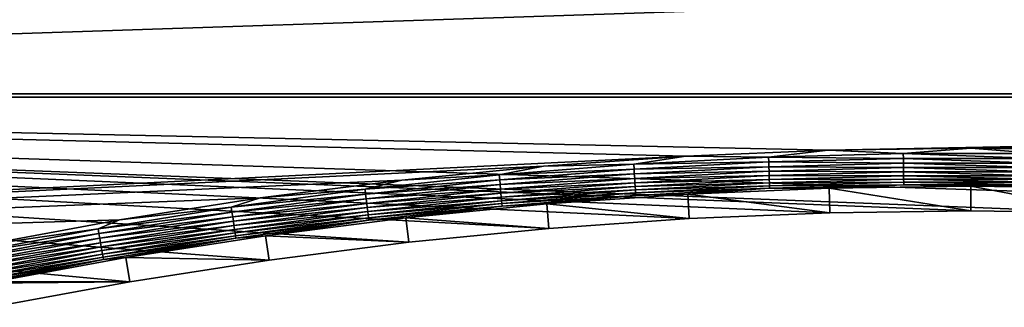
# Model space of a CAD drawing. Extents: x -320 to 320, y -695 to 695.
# Tile 29 of 169: x -106 to 4, y -209 to -177. Entities that reach past the tile are written whole.
import ezdxf

# ---------------------------------------------------------------- set-up
doc = ezdxf.new("R2010")
doc.units = 0
doc.header["$LTSCALE"] = 50.062222
for name, color, linetype in [('1', 7, 'CONTINUOUS'), ('2', 7, 'CONTINUOUS'), ('27', 7, 'CONTINUOUS'), ('91', 7, 'CONTINUOUS')]:
    doc.layers.add(name, color=color, linetype=linetype)

msp = doc.modelspace()

# ---------------------------------------------------------------- linework, layer by layer
at = {"layer": '1', "color": 7, "linetype": 'CONTINUOUS'}
for points in [[(-315.85, -185.78), (-316.81, -165.15), (315.85, -185.78), (-315.85, -185.78)], [(315.85, -185.78), (-316.81, -165.15), (316.81, -165.15), (315.85, -185.78)], [(-314.78, -206.4), (-315.85, -185.78), (-93.94, -206.39), (-314.78, -206.4)], [(314.78, -206.4), (-315.85, -185.78), (315.85, -185.78), (314.78, -206.4)], [(-315.85, -185.78), (314.78, -206.4), (15.73, -198.68), (-315.85, -185.78)], [(-93.94, -206.39), (-315.85, -185.78), (-78.4, -203.97), (-93.94, -206.39)], [(-78.4, -203.97), (-315.85, -185.78), (-62.79, -201.99), (-78.4, -203.97)], [(-62.79, -201.99), (-315.85, -185.78), (-47.14, -200.45), (-62.79, -201.99)], [(-47.14, -200.45), (-315.85, -185.78), (-31.45, -199.34), (-47.14, -200.45)], [(-31.45, -199.34), (-315.85, -185.78), (-15.73, -198.68), (-31.45, -199.34)], [(-15.73, -198.68), (-315.85, -185.78), (0, -198.46), (-15.73, -198.68)], [(0, -198.46), (-315.85, -185.78), (15.73, -198.68), (0, -198.46)], [(-109.41, -209.24), (-314.78, -206.4), (-93.94, -206.39), (-109.41, -209.24)]]:
    msp.add_3dface(points, dxfattribs=at)
at = {"layer": '2', "color": 7, "linetype": 'CONTINUOUS'}
for points in [[(-308.86, -185.43, 11), (309.82, -164.84, 11), (-309.82, -164.84, 11), (-308.86, -185.43, 11)], [(308.86, -185.43, 11), (309.82, -164.84, 11), (-308.86, -185.43, 11), (308.86, -185.43, 11)], [(308.86, -185.43, 11), (-308.86, -185.43, 11), (-15.93, -191.69, 11), (308.86, -185.43, 11)], [(-308.86, -185.43, 11), (-307.79, -206.02, 11), (-31.84, -192.36, 11), (-308.86, -185.43, 11)], [(-15.93, -191.69, 11), (-308.86, -185.43, 11), (-31.84, -192.36, 11), (-15.93, -191.69, 11)], [(0, -191.46, 11), (308.86, -185.43, 11), (-15.93, -191.69, 11), (0, -191.46, 11)], [(15.93, -191.69, 11), (308.86, -185.43, 11), (0, -191.46, 11), (15.93, -191.69, 11)], [(-31.84, -192.36, 11), (-307.79, -206.02, 11), (-47.73, -193.47, 11), (-31.84, -192.36, 11)], [(-47.73, -193.47, 11), (-307.79, -206.02, 11), (-63.58, -195.04, 11), (-47.73, -193.47, 11)], [(-63.58, -195.04, 11), (-307.79, -206.02, 11), (-79.38, -197.04, 11), (-63.58, -195.04, 11)], [(-79.38, -197.04, 11), (-307.79, -206.02, 11), (-95.12, -199.49, 11), (-79.38, -197.04, 11)], [(-95.12, -199.49, 11), (-307.79, -206.02, 11), (-110.78, -202.38, 11), (-95.12, -199.49, 11)]]:
    msp.add_3dface(points, dxfattribs=at)
at = {"layer": '27', "color": 7, "linetype": 'CONTINUOUS'}
for points in [[(-15.81, -195.94, 7.97), (0, -198.46), (0, -195.72, 7.97), (-15.81, -195.94, 7.97)], [(0, -198.46), (15.73, -198.68), (0, -195.72, 7.97), (0, -198.46)], [(0, -195.72, 7.97), (15.73, -198.68), (15.81, -195.94, 7.97), (0, -195.72, 7.97)], [(-47.37, -197.71, 7.97), (-31.45, -199.34), (-31.6, -196.6, 7.97), (-47.37, -197.71, 7.97)], [(-31.6, -196.6, 7.97), (-15.73, -198.68), (-15.81, -195.94, 7.97), (-31.6, -196.6, 7.97)], [(-31.45, -199.34), (-15.73, -198.68), (-31.6, -196.6, 7.97), (-31.45, -199.34)], [(-15.73, -198.68), (0, -198.46), (-15.81, -195.94, 7.97), (-15.73, -198.68)], [(-63.1, -199.26, 7.97), (-47.14, -200.45), (-47.37, -197.71, 7.97), (-63.1, -199.26, 7.97)], [(-47.14, -200.45), (-31.45, -199.34), (-47.37, -197.71, 7.97), (-47.14, -200.45)], [(-78.78, -201.25, 7.97), (-62.79, -201.99), (-63.1, -199.26, 7.97), (-78.78, -201.25, 7.97)], [(-62.79, -201.99), (-47.14, -200.45), (-63.1, -199.26, 7.97), (-62.79, -201.99)], [(-94.4, -203.69, 7.97), (-78.4, -203.97), (-78.78, -201.25, 7.97), (-94.4, -203.69, 7.97)], [(-78.4, -203.97), (-62.79, -201.99), (-78.78, -201.25, 7.97), (-78.4, -203.97)], [(-109.95, -206.55, 7.97), (-93.94, -206.39), (-94.4, -203.69, 7.97), (-109.95, -206.55, 7.97)], [(-93.94, -206.39), (-78.4, -203.97), (-94.4, -203.69, 7.97), (-93.94, -206.39)], [(-109.41, -209.24), (-93.94, -206.39), (-109.95, -206.55, 7.97), (-109.41, -209.24)]]:
    msp.add_3dface(points, dxfattribs=at)
at = {"layer": '91', "color": 7, "linetype": 'CONTINUOUS'}
for points in [[(-31.84, -192.36, 11), (-47.73, -193.47, 11), (-37.66, -193.27, 10.97), (-31.84, -192.36, 11)], [(-22.61, -192.47, 10.97), (-31.84, -192.36, 11), (-37.66, -193.27, 10.97), (-22.61, -192.47, 10.97)], [(-22.61, -192.47, 10.97), (-37.66, -193.27, 10.97), (-22.58, -193.02, 10.86), (-22.61, -192.47, 10.97)], [(-15.93, -191.69, 11), (-31.84, -192.36, 11), (-22.61, -192.47, 10.97), (-15.93, -191.69, 11)], [(-7.54, -192.07, 10.97), (-15.93, -191.69, 11), (-22.61, -192.47, 10.97), (-7.54, -192.07, 10.97)], [(-7.54, -192.07, 10.97), (-22.61, -192.47, 10.97), (-7.53, -192.62, 10.86), (-7.54, -192.07, 10.97)], [(-7.53, -192.62, 10.86), (-22.61, -192.47, 10.97), (-22.58, -193.02, 10.86), (-7.53, -192.62, 10.86)], [(0, -191.46, 11), (-15.93, -191.69, 11), (-7.54, -192.07, 10.97), (0, -191.46, 11)], [(7.54, -192.07, 10.97), (0, -191.46, 11), (-7.54, -192.07, 10.97), (7.54, -192.07, 10.97)], [(7.54, -192.07, 10.97), (-7.54, -192.07, 10.97), (7.53, -192.62, 10.86), (7.54, -192.07, 10.97)], [(7.53, -192.62, 10.86), (-7.54, -192.07, 10.97), (-7.53, -192.62, 10.86), (7.53, -192.62, 10.86)], [(15.93, -191.69, 11), (0, -191.46, 11), (7.54, -192.07, 10.97), (15.93, -191.69, 11)], [(-47.73, -193.47, 11), (-63.58, -195.04, 11), (-52.69, -194.47, 10.97), (-47.73, -193.47, 11)], [(-37.66, -193.27, 10.97), (-47.73, -193.47, 11), (-52.69, -194.47, 10.97), (-37.66, -193.27, 10.97)], [(-37.66, -193.27, 10.97), (-52.69, -194.47, 10.97), (-37.62, -193.82, 10.86), (-37.66, -193.27, 10.97)], [(-22.58, -193.02, 10.86), (-37.66, -193.27, 10.97), (-37.62, -193.82, 10.86), (-22.58, -193.02, 10.86)], [(-22.58, -193.02, 10.86), (-37.62, -193.82, 10.86), (-22.56, -193.55, 10.69), (-22.58, -193.02, 10.86)], [(-22.56, -193.55, 10.69), (-37.62, -193.82, 10.86), (-37.59, -194.35, 10.69), (-22.56, -193.55, 10.69)], [(-22.56, -193.55, 10.69), (-37.59, -194.35, 10.69), (-22.54, -194.05, 10.46), (-22.56, -193.55, 10.69)], [(-7.53, -192.62, 10.86), (-22.58, -193.02, 10.86), (-7.52, -193.15, 10.69), (-7.53, -192.62, 10.86)], [(-7.52, -193.15, 10.69), (-22.58, -193.02, 10.86), (-22.56, -193.55, 10.69), (-7.52, -193.15, 10.69)], [(-7.52, -193.15, 10.69), (-22.56, -193.55, 10.69), (-7.52, -193.65, 10.46), (-7.52, -193.15, 10.69)], [(-7.52, -193.65, 10.46), (-22.56, -193.55, 10.69), (-22.54, -194.05, 10.46), (-7.52, -193.65, 10.46)], [(7.53, -192.62, 10.86), (-7.53, -192.62, 10.86), (7.52, -193.15, 10.69), (7.53, -192.62, 10.86)], [(7.52, -193.15, 10.69), (-7.53, -192.62, 10.86), (-7.52, -193.15, 10.69), (7.52, -193.15, 10.69)], [(7.52, -193.15, 10.69), (-7.52, -193.15, 10.69), (7.52, -193.65, 10.46), (7.52, -193.15, 10.69)], [(7.52, -193.65, 10.46), (-7.52, -193.15, 10.69), (-7.52, -193.65, 10.46), (7.52, -193.65, 10.46)], [(-52.69, -194.47, 10.97), (-63.58, -195.04, 11), (-67.67, -196.07, 10.97), (-52.69, -194.47, 10.97)], [(-52.69, -194.47, 10.97), (-67.67, -196.07, 10.97), (-52.63, -195.02, 10.86), (-52.69, -194.47, 10.97)], [(-37.62, -193.82, 10.86), (-52.69, -194.47, 10.97), (-52.63, -195.02, 10.86), (-37.62, -193.82, 10.86)], [(-37.62, -193.82, 10.86), (-52.63, -195.02, 10.86), (-37.59, -194.35, 10.69), (-37.62, -193.82, 10.86)], [(-37.59, -194.35, 10.69), (-52.63, -195.02, 10.86), (-52.59, -195.55, 10.69), (-37.59, -194.35, 10.69)], [(-37.59, -194.35, 10.69), (-52.59, -195.55, 10.69), (-37.55, -194.85, 10.46), (-37.59, -194.35, 10.69)], [(-22.54, -194.05, 10.46), (-37.59, -194.35, 10.69), (-37.55, -194.85, 10.46), (-22.54, -194.05, 10.46)], [(-22.54, -194.05, 10.46), (-37.55, -194.85, 10.46), (-22.52, -194.53, 10.16), (-22.54, -194.05, 10.46)], [(-22.52, -194.53, 10.16), (-37.55, -194.85, 10.46), (-37.52, -195.33, 10.16), (-22.52, -194.53, 10.16)], [(-22.52, -194.53, 10.16), (-37.52, -195.33, 10.16), (-22.51, -194.96, 9.81), (-22.52, -194.53, 10.16)], [(-7.52, -193.65, 10.46), (-22.54, -194.05, 10.46), (-7.51, -194.13, 10.16), (-7.52, -193.65, 10.46)], [(-7.51, -194.13, 10.16), (-22.54, -194.05, 10.46), (-22.52, -194.53, 10.16), (-7.51, -194.13, 10.16)], [(-7.51, -194.13, 10.16), (-22.52, -194.53, 10.16), (-7.5, -194.56, 9.81), (-7.51, -194.13, 10.16)], [(-7.5, -194.56, 9.81), (-22.52, -194.53, 10.16), (-22.51, -194.96, 9.81), (-7.5, -194.56, 9.81)], [(-7.5, -194.56, 9.81), (-22.51, -194.96, 9.81), (-7.5, -194.95, 9.41), (-7.5, -194.56, 9.81)], [(7.52, -193.65, 10.46), (-7.52, -193.65, 10.46), (7.51, -194.13, 10.16), (7.52, -193.65, 10.46)], [(7.51, -194.13, 10.16), (-7.52, -193.65, 10.46), (-7.51, -194.13, 10.16), (7.51, -194.13, 10.16)], [(7.51, -194.13, 10.16), (-7.51, -194.13, 10.16), (7.5, -194.56, 9.81), (7.51, -194.13, 10.16)], [(7.5, -194.56, 9.81), (-7.51, -194.13, 10.16), (-7.5, -194.56, 9.81), (7.5, -194.56, 9.81)], [(7.5, -194.56, 9.81), (-7.5, -194.56, 9.81), (7.5, -194.95, 9.41), (7.5, -194.56, 9.81)], [(7.5, -194.95, 9.41), (-7.5, -194.56, 9.81), (-7.5, -194.95, 9.41), (7.5, -194.95, 9.41)], [(-63.58, -195.04, 11), (-79.38, -197.04, 11), (-67.67, -196.07, 10.97), (-63.58, -195.04, 11)], [(-52.63, -195.02, 10.86), (-67.67, -196.07, 10.97), (-67.61, -196.62, 10.86), (-52.63, -195.02, 10.86)], [(-52.63, -195.02, 10.86), (-67.61, -196.62, 10.86), (-52.59, -195.55, 10.69), (-52.63, -195.02, 10.86)], [(-52.59, -195.55, 10.69), (-67.61, -196.62, 10.86), (-67.55, -197.14, 10.69), (-52.59, -195.55, 10.69)], [(-52.59, -195.55, 10.69), (-67.55, -197.14, 10.69), (-52.54, -196.05, 10.46), (-52.59, -195.55, 10.69)], [(-37.55, -194.85, 10.46), (-52.59, -195.55, 10.69), (-52.54, -196.05, 10.46), (-37.55, -194.85, 10.46)], [(-37.55, -194.85, 10.46), (-52.54, -196.05, 10.46), (-37.52, -195.33, 10.16), (-37.55, -194.85, 10.46)], [(-37.52, -195.33, 10.16), (-52.54, -196.05, 10.46), (-52.49, -196.52, 10.16), (-37.52, -195.33, 10.16)], [(-37.52, -195.33, 10.16), (-52.49, -196.52, 10.16), (-37.49, -195.76, 9.81), (-37.52, -195.33, 10.16)], [(-37.49, -195.76, 9.81), (-52.49, -196.52, 10.16), (-52.45, -196.95, 9.81), (-37.49, -195.76, 9.81)], [(-37.49, -195.76, 9.81), (-52.45, -196.95, 9.81), (-37.47, -196.14, 9.41), (-37.49, -195.76, 9.81)], [(-22.51, -194.96, 9.81), (-37.52, -195.33, 10.16), (-37.49, -195.76, 9.81), (-22.51, -194.96, 9.81)], [(-22.51, -194.96, 9.81), (-37.49, -195.76, 9.81), (-22.49, -195.35, 9.41), (-22.51, -194.96, 9.81)], [(-22.49, -195.35, 9.41), (-37.49, -195.76, 9.81), (-37.47, -196.14, 9.41), (-22.49, -195.35, 9.41)], [(-22.49, -195.35, 9.41), (-37.47, -196.14, 9.41), (-22.48, -195.68, 8.96), (-22.49, -195.35, 9.41)], [(-22.48, -195.68, 8.96), (-37.47, -196.14, 9.41), (-37.45, -196.48, 8.96), (-22.48, -195.68, 8.96)], [(-22.48, -195.68, 8.96), (-37.45, -196.48, 8.96), (-22.47, -195.95, 8.48), (-22.48, -195.68, 8.96)], [(-7.5, -194.95, 9.41), (-22.51, -194.96, 9.81), (-22.49, -195.35, 9.41), (-7.5, -194.95, 9.41)], [(-7.5, -194.95, 9.41), (-22.49, -195.35, 9.41), (-7.49, -195.28, 8.96), (-7.5, -194.95, 9.41)], [(-7.49, -195.28, 8.96), (-22.49, -195.35, 9.41), (-22.48, -195.68, 8.96), (-7.49, -195.28, 8.96)], [(-7.49, -195.28, 8.96), (-22.48, -195.68, 8.96), (-7.49, -195.56, 8.48), (-7.49, -195.28, 8.96)], [(-7.49, -195.56, 8.48), (-22.48, -195.68, 8.96), (-22.47, -195.95, 8.48), (-7.49, -195.56, 8.48)], [(-15.81, -195.94, 7.97), (-7.49, -195.56, 8.48), (-22.47, -195.95, 8.48), (-15.81, -195.94, 7.97)], [(-15.81, -195.94, 7.97), (0, -195.72, 7.97), (-7.49, -195.56, 8.48), (-15.81, -195.94, 7.97)], [(7.5, -194.95, 9.41), (-7.5, -194.95, 9.41), (7.49, -195.28, 8.96), (7.5, -194.95, 9.41)], [(7.49, -195.28, 8.96), (-7.5, -194.95, 9.41), (-7.49, -195.28, 8.96), (7.49, -195.28, 8.96)], [(7.49, -195.28, 8.96), (-7.49, -195.28, 8.96), (7.49, -195.56, 8.48), (7.49, -195.28, 8.96)], [(7.49, -195.56, 8.48), (-7.49, -195.28, 8.96), (-7.49, -195.56, 8.48), (7.49, -195.56, 8.48)], [(0, -195.72, 7.97), (7.49, -195.56, 8.48), (-7.49, -195.56, 8.48), (0, -195.72, 7.97)], [(0, -195.72, 7.97), (15.81, -195.94, 7.97), (7.49, -195.56, 8.48), (0, -195.72, 7.97)], [(-67.67, -196.07, 10.97), (-79.38, -197.04, 11), (-82.62, -198.07, 10.97), (-67.67, -196.07, 10.97)], [(-67.67, -196.07, 10.97), (-82.62, -198.07, 10.97), (-67.61, -196.62, 10.86), (-67.67, -196.07, 10.97)], [(-67.61, -196.62, 10.86), (-82.62, -198.07, 10.97), (-82.54, -198.61, 10.86), (-67.61, -196.62, 10.86)], [(-67.61, -196.62, 10.86), (-82.54, -198.61, 10.86), (-67.55, -197.14, 10.69), (-67.61, -196.62, 10.86)], [(-52.54, -196.05, 10.46), (-67.55, -197.14, 10.69), (-67.49, -197.65, 10.46), (-52.54, -196.05, 10.46)], [(-52.54, -196.05, 10.46), (-67.49, -197.65, 10.46), (-52.49, -196.52, 10.16), (-52.54, -196.05, 10.46)], [(-52.49, -196.52, 10.16), (-67.49, -197.65, 10.46), (-67.43, -198.12, 10.16), (-52.49, -196.52, 10.16)], [(-52.49, -196.52, 10.16), (-67.43, -198.12, 10.16), (-52.45, -196.95, 9.81), (-52.49, -196.52, 10.16)], [(-37.47, -196.14, 9.41), (-52.45, -196.95, 9.81), (-52.42, -197.34, 9.41), (-37.47, -196.14, 9.41)], [(-37.47, -196.14, 9.41), (-52.42, -197.34, 9.41), (-37.45, -196.48, 8.96), (-37.47, -196.14, 9.41)], [(-37.45, -196.48, 8.96), (-52.42, -197.34, 9.41), (-52.39, -197.67, 8.96), (-37.45, -196.48, 8.96)], [(-37.45, -196.48, 8.96), (-52.39, -197.67, 8.96), (-37.43, -196.75, 8.48), (-37.45, -196.48, 8.96)], [(-37.43, -196.75, 8.48), (-52.39, -197.67, 8.96), (-52.36, -197.94, 8.48), (-37.43, -196.75, 8.48)], [(-47.37, -197.71, 7.97), (-37.43, -196.75, 8.48), (-52.36, -197.94, 8.48), (-47.37, -197.71, 7.97)], [(-47.37, -197.71, 7.97), (-31.6, -196.6, 7.97), (-37.43, -196.75, 8.48), (-47.37, -197.71, 7.97)], [(-22.47, -195.95, 8.48), (-37.45, -196.48, 8.96), (-37.43, -196.75, 8.48), (-22.47, -195.95, 8.48)], [(-31.6, -196.6, 7.97), (-22.47, -195.95, 8.48), (-37.43, -196.75, 8.48), (-31.6, -196.6, 7.97)], [(-31.6, -196.6, 7.97), (-15.81, -195.94, 7.97), (-22.47, -195.95, 8.48), (-31.6, -196.6, 7.97)], [(-79.38, -197.04, 11), (-95.12, -199.49, 11), (-82.62, -198.07, 10.97), (-79.38, -197.04, 11)], [(-67.55, -197.14, 10.69), (-82.54, -198.61, 10.86), (-82.46, -199.14, 10.69), (-67.55, -197.14, 10.69)], [(-67.55, -197.14, 10.69), (-82.46, -199.14, 10.69), (-67.49, -197.65, 10.46), (-67.55, -197.14, 10.69)], [(-67.49, -197.65, 10.46), (-82.46, -199.14, 10.69), (-82.38, -199.64, 10.46), (-67.49, -197.65, 10.46)], [(-67.49, -197.65, 10.46), (-82.38, -199.64, 10.46), (-67.43, -198.12, 10.16), (-67.49, -197.65, 10.46)], [(-52.45, -196.95, 9.81), (-67.43, -198.12, 10.16), (-67.38, -198.55, 9.81), (-52.45, -196.95, 9.81)], [(-52.45, -196.95, 9.81), (-67.38, -198.55, 9.81), (-52.42, -197.34, 9.41), (-52.45, -196.95, 9.81)], [(-52.42, -197.34, 9.41), (-67.38, -198.55, 9.81), (-67.33, -198.93, 9.41), (-52.42, -197.34, 9.41)], [(-52.42, -197.34, 9.41), (-67.33, -198.93, 9.41), (-52.39, -197.67, 8.96), (-52.42, -197.34, 9.41)], [(-52.39, -197.67, 8.96), (-67.33, -198.93, 9.41), (-67.29, -199.26, 8.96), (-52.39, -197.67, 8.96)], [(-52.39, -197.67, 8.96), (-67.29, -199.26, 8.96), (-52.36, -197.94, 8.48), (-52.39, -197.67, 8.96)], [(-52.36, -197.94, 8.48), (-67.29, -199.26, 8.96), (-67.26, -199.53, 8.48), (-52.36, -197.94, 8.48)], [(-63.1, -199.26, 7.97), (-52.36, -197.94, 8.48), (-67.26, -199.53, 8.48), (-63.1, -199.26, 7.97)], [(-63.1, -199.26, 7.97), (-47.37, -197.71, 7.97), (-52.36, -197.94, 8.48), (-63.1, -199.26, 7.97)], [(-82.62, -198.07, 10.97), (-95.12, -199.49, 11), (-97.5, -200.47, 10.97), (-82.62, -198.07, 10.97)], [(-82.62, -198.07, 10.97), (-97.5, -200.47, 10.97), (-82.54, -198.61, 10.86), (-82.62, -198.07, 10.97)], [(-82.54, -198.61, 10.86), (-97.5, -200.47, 10.97), (-97.4, -201.01, 10.86), (-82.54, -198.61, 10.86)], [(-82.54, -198.61, 10.86), (-97.4, -201.01, 10.86), (-82.46, -199.14, 10.69), (-82.54, -198.61, 10.86)], [(-67.43, -198.12, 10.16), (-82.38, -199.64, 10.46), (-82.32, -200.11, 10.16), (-67.43, -198.12, 10.16)], [(-67.43, -198.12, 10.16), (-82.32, -200.11, 10.16), (-67.38, -198.55, 9.81), (-67.43, -198.12, 10.16)], [(-67.38, -198.55, 9.81), (-82.32, -200.11, 10.16), (-82.25, -200.54, 9.81), (-67.38, -198.55, 9.81)], [(-67.38, -198.55, 9.81), (-82.25, -200.54, 9.81), (-67.33, -198.93, 9.41), (-67.38, -198.55, 9.81)], [(-67.33, -198.93, 9.41), (-82.25, -200.54, 9.81), (-82.2, -200.92, 9.41), (-67.33, -198.93, 9.41)], [(-67.33, -198.93, 9.41), (-82.2, -200.92, 9.41), (-67.29, -199.26, 8.96), (-67.33, -198.93, 9.41)], [(-95.12, -199.49, 11), (-110.78, -202.38, 11), (-97.5, -200.47, 10.97), (-95.12, -199.49, 11)], [(-82.46, -199.14, 10.69), (-97.4, -201.01, 10.86), (-97.31, -201.53, 10.69), (-82.46, -199.14, 10.69)], [(-82.46, -199.14, 10.69), (-97.31, -201.53, 10.69), (-82.38, -199.64, 10.46), (-82.46, -199.14, 10.69)], [(-82.38, -199.64, 10.46), (-97.31, -201.53, 10.69), (-97.23, -202.03, 10.46), (-82.38, -199.64, 10.46)], [(-82.38, -199.64, 10.46), (-97.23, -202.03, 10.46), (-82.32, -200.11, 10.16), (-82.38, -199.64, 10.46)], [(-82.32, -200.11, 10.16), (-97.23, -202.03, 10.46), (-97.14, -202.49, 10.16), (-82.32, -200.11, 10.16)], [(-82.32, -200.11, 10.16), (-97.14, -202.49, 10.16), (-82.25, -200.54, 9.81), (-82.32, -200.11, 10.16)], [(-67.29, -199.26, 8.96), (-82.2, -200.92, 9.41), (-82.15, -201.25, 8.96), (-67.29, -199.26, 8.96)], [(-67.29, -199.26, 8.96), (-82.15, -201.25, 8.96), (-67.26, -199.53, 8.48), (-67.29, -199.26, 8.96)], [(-67.26, -199.53, 8.48), (-82.15, -201.25, 8.96), (-82.11, -201.52, 8.48), (-67.26, -199.53, 8.48)], [(-78.78, -201.25, 7.97), (-67.26, -199.53, 8.48), (-82.11, -201.52, 8.48), (-78.78, -201.25, 7.97)], [(-78.78, -201.25, 7.97), (-63.1, -199.26, 7.97), (-67.26, -199.53, 8.48), (-78.78, -201.25, 7.97)], [(-97.5, -200.47, 10.97), (-110.78, -202.38, 11), (-112.31, -203.26, 10.97), (-97.5, -200.47, 10.97)], [(-97.5, -200.47, 10.97), (-112.31, -203.26, 10.97), (-97.4, -201.01, 10.86), (-97.5, -200.47, 10.97)], [(-97.4, -201.01, 10.86), (-112.31, -203.26, 10.97), (-112.2, -203.79, 10.86), (-97.4, -201.01, 10.86)], [(-97.4, -201.01, 10.86), (-112.2, -203.79, 10.86), (-97.31, -201.53, 10.69), (-97.4, -201.01, 10.86)], [(-82.25, -200.54, 9.81), (-97.14, -202.49, 10.16), (-97.07, -202.92, 9.81), (-82.25, -200.54, 9.81)], [(-82.25, -200.54, 9.81), (-97.07, -202.92, 9.81), (-82.2, -200.92, 9.41), (-82.25, -200.54, 9.81)], [(-82.2, -200.92, 9.41), (-97.07, -202.92, 9.81), (-97, -203.3, 9.41), (-82.2, -200.92, 9.41)], [(-82.2, -200.92, 9.41), (-97, -203.3, 9.41), (-82.15, -201.25, 8.96), (-82.2, -200.92, 9.41)], [(-82.15, -201.25, 8.96), (-97, -203.3, 9.41), (-96.95, -203.63, 8.96), (-82.15, -201.25, 8.96)], [(-82.15, -201.25, 8.96), (-96.95, -203.63, 8.96), (-82.11, -201.52, 8.48), (-82.15, -201.25, 8.96)], [(-94.4, -203.69, 7.97), (-78.78, -201.25, 7.97), (-82.11, -201.52, 8.48), (-94.4, -203.69, 7.97)], [(-97.31, -201.53, 10.69), (-112.2, -203.79, 10.86), (-112.1, -204.31, 10.69), (-97.31, -201.53, 10.69)], [(-97.31, -201.53, 10.69), (-112.1, -204.31, 10.69), (-97.23, -202.03, 10.46), (-97.31, -201.53, 10.69)], [(-97.23, -202.03, 10.46), (-112.1, -204.31, 10.69), (-112, -204.81, 10.46), (-97.23, -202.03, 10.46)], [(-97.23, -202.03, 10.46), (-112, -204.81, 10.46), (-97.14, -202.49, 10.16), (-97.23, -202.03, 10.46)], [(-82.11, -201.52, 8.48), (-96.95, -203.63, 8.96), (-96.9, -203.9, 8.48), (-82.11, -201.52, 8.48)], [(-94.4, -203.69, 7.97), (-82.11, -201.52, 8.48), (-96.9, -203.9, 8.48), (-94.4, -203.69, 7.97)], [(-97.14, -202.49, 10.16), (-112, -204.81, 10.46), (-111.9, -205.27, 10.16), (-97.14, -202.49, 10.16)], [(-97.14, -202.49, 10.16), (-111.9, -205.27, 10.16), (-97.07, -202.92, 9.81), (-97.14, -202.49, 10.16)], [(-97.07, -202.92, 9.81), (-111.9, -205.27, 10.16), (-111.82, -205.7, 9.81), (-97.07, -202.92, 9.81)], [(-97.07, -202.92, 9.81), (-111.82, -205.7, 9.81), (-97, -203.3, 9.41), (-97.07, -202.92, 9.81)], [(-97, -203.3, 9.41), (-111.82, -205.7, 9.81), (-111.74, -206.08, 9.41), (-97, -203.3, 9.41)], [(-97, -203.3, 9.41), (-111.74, -206.08, 9.41), (-96.95, -203.63, 8.96), (-97, -203.3, 9.41)], [(-96.95, -203.63, 8.96), (-111.74, -206.08, 9.41), (-111.68, -206.4, 8.96), (-96.95, -203.63, 8.96)], [(-96.95, -203.63, 8.96), (-111.68, -206.4, 8.96), (-96.9, -203.9, 8.48), (-96.95, -203.63, 8.96)], [(-96.9, -203.9, 8.48), (-111.68, -206.4, 8.96), (-111.62, -206.67, 8.48), (-96.9, -203.9, 8.48)], [(-109.95, -206.55, 7.97), (-96.9, -203.9, 8.48), (-111.62, -206.67, 8.48), (-109.95, -206.55, 7.97)], [(-109.95, -206.55, 7.97), (-94.4, -203.69, 7.97), (-96.9, -203.9, 8.48), (-109.95, -206.55, 7.97)]]:
    msp.add_3dface(points, dxfattribs=at)

doc.saveas('drawing.dxf')
